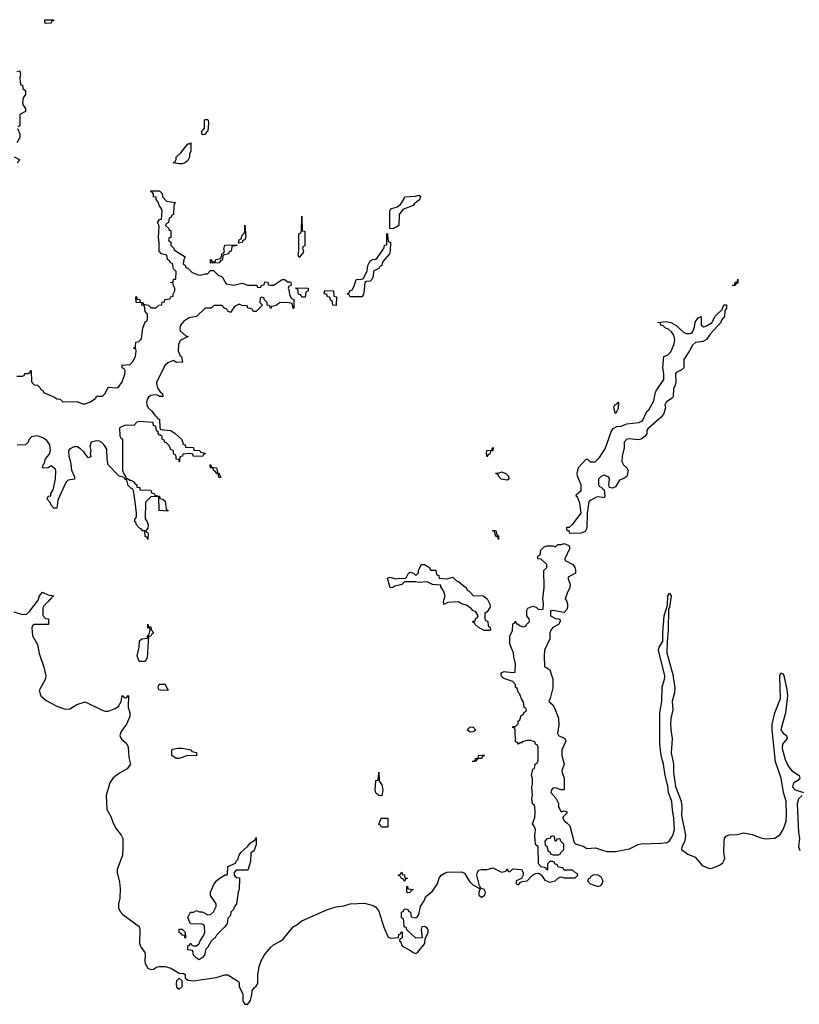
# Model space of a CAD drawing. Header units: inches. Extents: x 2718490 to 2828976, y 856982 to 957410.
# Tile 36 of 63: x 2765910 to 2771380, y 857704 to 864614. Entities that reach past the tile are written whole.
import ezdxf

# ---------------------------------------------------------------- set-up
doc = ezdxf.new("R2010")
doc.units = ezdxf.units.IN
doc.header["$MEASUREMENT"] = 0
for name, color, linetype in [('C7865', 7, 'Continuous'), ('C7866', 7, 'Continuous'), ('C7875', 7, 'Continuous'), ('C7876', 7, 'Continuous')]:
    doc.layers.add(name, color=color, linetype=linetype)

msp = doc.modelspace()

# ---------------------------------------------------------------- linework, layer by layer
at = {"layer": 'C7865', "color": 6}
for points in [[(2766091.8, 860000), (2766090, 859989.2), (2766046.6, 859906.6), (2766058.7, 859870), (2766096.7, 859836.7), (2766170, 859795.4), (2766230, 859775.6), (2766261.4, 859778.6), (2766310, 859808.4), (2766370, 859826), (2766489, 859769), (2766510, 859761.1), (2766530, 859760.3), (2766580.5, 859779.5), (2766603.3, 859796.7), (2766621.2, 859830), (2766630, 859872), (2766650, 859854), (2766662, 859858), (2766670, 859872), (2766674, 859870), (2766670.8, 859790), (2766683, 859750), (2766683.5, 859723.5), (2766660.2, 859670), (2766622, 859618), (2766613.7, 859590), (2766623.6, 859563.6), (2766656.7, 859536.7), (2766670.5, 859510), (2766676.7, 859436.7), (2766687.3, 859390), (2766663.4, 859356.6), (2766610, 859327), (2766566.2, 859293.8), (2766542.5, 859257.5), (2766517.6, 859170), (2766521.6, 859070), (2766550, 859022.8), (2766562.7, 858982.7), (2766582.6, 858942.6), (2766622.7, 858890), (2766632.9, 858867.1), (2766634.6, 858805.4), (2766630.2, 858749.9), (2766594.4, 858650), (2766594, 858630), (2766610, 858561), (2766614.9, 858514.9), (2766613.5, 858450), (2766602.4, 858410), (2766602.2, 858382.2), (2766614.6, 858354.6), (2766633.4, 858333.4), (2766748, 858250), (2766754, 858230), (2766750.7, 858130), (2766762, 858102), (2766787.3, 858067.3), (2766791.3, 858050), (2766787.7, 858010), (2766790.7, 857990), (2766810, 857958.8), (2766830, 857947.3), (2766850, 857950.8), (2766870, 857964.9), (2766889.6, 857970.4), (2766930.5, 857970.5), (2766970, 857957.3), (2767030, 857922), (2767059.6, 857919.6), (2767070, 857914), (2767071, 857890), (2767080.5, 857880.5), (2767092.7, 857872.7), (2767128.8, 857868.8), (2767287.6, 857892.4), (2767350, 857910.7), (2767370, 857910.8), (2767444.9, 857864.9), (2767450.7, 857850), (2767450.8, 857830), (2767475.9, 857775.9), (2767475.5, 857730), (2767479.3, 857719.3), (2767490, 857704), (2767510, 857704.9), (2767529.4, 857730), (2767539.3, 857770), (2767541.2, 857798.8), (2767557.2, 857822.8), (2767570, 857831), (2767580.9, 857850), (2767581.3, 857910), (2767589.8, 857969.8), (2767605.3, 858010), (2767628.6, 858051.4), (2767670, 858103.1), (2767690, 858121.7), (2767736.3, 858143.7), (2767759.5, 858160.5), (2767830, 858248.8), (2767856.9, 858263.1), (2767890, 858290.2), (2768069.4, 858370), (2768130, 858387.6), (2768185.4, 858394.6), (2768230, 858410.1), (2768330, 858414.7), (2768390, 858397.3), (2768410, 858386), (2768430, 858358), (2768464.8, 858244.8), (2768496.3, 858176.3), (2768512.9, 858167.1), (2768567.3, 858172.7), (2768570, 858194), (2768582, 858198), (2768586, 858210), (2768592.7, 858212.7), (2768594, 858170), (2768578, 858162), (2768574, 858150), (2768583.6, 858143.6), (2768590, 858122), (2768598, 858110), (2768646.2, 858086.2), (2768670, 858067.3), (2768690, 858060.7), (2768704, 858070), (2768752.7, 858130), (2768754, 858166), (2768770, 858192), (2768776, 858210), (2768776, 858230), (2768770, 858239), (2768750, 858249), (2768731.6, 858248.4), (2768726, 858230), (2768734, 858170), (2768689.1, 858169.1), (2768627.3, 858227.3), (2768622, 858242), (2768607.3, 858247.3), (2768606, 858290), (2768602, 858302), (2768588.7, 858310), (2768588.4, 858351.6), (2768602, 858358), (2768607.3, 858372.7), (2768630, 858374), (2768638, 858358), (2768651.6, 858351.6), (2768658, 858318), (2768690, 858312), (2768700.4, 858319.6), (2768710, 858334), (2768722, 858390), (2768748.7, 858430), (2768759.3, 858460.7), (2768804.4, 858495.6), (2768840.9, 858550), (2768854, 858590), (2768867.6, 858610), (2768890, 858624.9), (2768910, 858631.2), (2769010, 858633.1), (2769030, 858624.4), (2769065.3, 858565.3), (2769090, 858542.4), (2769124.9, 858524.9), (2769130, 858518), (2769139.6, 858519.6), (2769142, 858510), (2769135.3, 858504.7), (2769130.8, 858490), (2769131, 858471), (2769150, 858456), (2769173.2, 858470), (2769178, 858490), (2769170, 858508.7), (2769140.4, 858520.4), (2769142, 858530), (2769136, 858536), (2769117.7, 858610), (2769121.3, 858630), (2769130, 858644.9), (2769149.6, 858650.4), (2769190, 858650.4), (2769230, 858661.6), (2769290, 858632), (2769322, 858638), (2769330, 858654), (2769338, 858638), (2769350, 858634), (2769370, 858654), (2769430, 858651), (2769442, 858630), (2769442, 858610), (2769430, 858586), (2769394, 858570), (2769394, 858550), (2769410, 858542), (2769422, 858558), (2769434.6, 858565.4), (2769470, 858571.3), (2769509.3, 858610.7), (2769530, 858622.8), (2769550, 858624.7), (2769559.8, 858619.8), (2769571.1, 858611.1), (2769595.3, 858575.3), (2769630, 858560.7), (2769668, 858570), (2769690, 858591.3), (2769710, 858598), (2769731.6, 858591.6), (2769807.3, 858592.7), (2769826, 858610), (2769822, 858622), (2769810, 858626), (2769790, 858646), (2769730, 858646), (2769722, 858662), (2769690, 858666), (2769682, 858682), (2769666, 858690), (2769662, 858702), (2769650, 858706), (2769630, 858706), (2769614, 858690), (2769614, 858650), (2769610, 858646), (2769602, 858662), (2769570, 858668), (2769549.4, 858689.4), (2769548, 858808), (2769530, 858826), (2769524, 858890), (2769528.4, 858928.4), (2769522, 858950), (2769509.3, 858970), (2769524.1, 859015.9), (2769526.6, 859050), (2769524, 859090), (2769520.4, 859100.4), (2769509.4, 859110), (2769504, 859150), (2769509, 859170), (2769504, 859230), (2769509.2, 859250), (2769509.1, 859289.1), (2769502, 859310), (2769510, 859354), (2769522, 859358), (2769528, 859390), (2769542, 859398), (2769548.4, 859411.6), (2769547.2, 859507.2), (2769543.1, 859523.1), (2769530, 859529.2), (2769525.2, 859545.2), (2769494.6, 859554.6), (2769470, 859555.3), (2769434.8, 859545.2), (2769430, 859538), (2769422, 859538), (2769410, 859528.7), (2769402, 859542), (2769390, 859546), (2769386, 859630), (2769382, 859642), (2769370, 859646), (2769370, 859654), (2769390, 859654), (2769408, 859672), (2769408.7, 859690), (2769419, 859701), (2769429.3, 859730), (2769443.1, 859736.9), (2769450, 859754), (2769462, 859758), (2769466, 859770), (2769462, 859782), (2769450, 859786), (2769445.2, 859825.2), (2769430, 859848), (2769420.2, 859880.2), (2769409.6, 859890), (2769400.4, 859920.4), (2769390, 859928.7), (2769389.1, 859949.1), (2769369.3, 859969.3), (2769306, 859990), (2769297, 860000)], [(2769647, 860000), (2769650.3, 859990), (2769650, 859926), (2769631.3, 859850), (2769622, 859830), (2769650, 859804.7), (2769663.8, 859783.8), (2769690, 859712), (2769693.5, 859666.5), (2769684.7, 859604.7), (2769691.1, 859591.1), (2769734, 859570), (2769741, 859550), (2769713.4, 859490), (2769713.4, 859450), (2769730.3, 859390), (2769714.4, 859345.6), (2769715.5, 859330), (2769730.2, 859290), (2769730.5, 859209.5), (2769710, 859209.2), (2769670, 859224), (2769650, 859222), (2769641, 859210), (2769636, 859190), (2769671.3, 859150), (2769690, 859114), (2769690.9, 859090.9), (2769710, 859054), (2769730, 859062), (2769750, 859054), (2769750, 859046), (2769722, 859018), (2769722, 859010), (2769732, 858990), (2769750, 858978), (2769770, 858956), (2769800.4, 858840.4), (2769810.4, 858830.4), (2769869.5, 858810.5), (2769890, 858797.6), (2769950, 858803.1), (2770000, 858786.2)], [(2770000, 858577.4), (2769990, 858597.2), (2769970, 858609.2), (2769950, 858613.2), (2769934, 858610), (2769918, 858602), (2769910, 858586), (2769898, 858582), (2769894, 858570), (2769912, 858550), (2769970, 858530.8), (2769990, 858540.7), (2769998, 858550), (2770000, 858557)]]:
    msp.add_lwpolyline(points, dxfattribs=at)
for points in [[(2766950, 859906), (2766928.7, 859908.7), (2766910, 859905.2), (2766886, 859910), (2766882, 859930), (2766889.3, 859950), (2766931.3, 859950), (2766942, 859922), (2766950, 859914)], [(2769070, 859614), (2769049.2, 859630), (2769069, 859650), (2769089.5, 859650.5), (2769110, 859628.7), (2769090, 859615.3)], [(2767150, 859448.7), (2767090, 859449.6), (2767030, 859429.8), (2767008.7, 859430), (2766978, 859450), (2766978, 859490), (2766984.7, 859495.3), (2767018, 859502), (2767050, 859500.7), (2767114, 859490), (2767118, 859478), (2767151, 859471)], [(2769090, 859406), (2769088.7, 859410), (2769106, 859414), (2769108, 859430), (2769128, 859432), (2769130, 859451), (2769170, 859454), (2769166, 859446), (2769154, 859446), (2769152, 859430), (2769131.6, 859428.4), (2769118, 859422), (2769110, 859409.2)], [(2768450, 859168), (2768430, 859168.7), (2768418.6, 859178.6), (2768410, 859188.7), (2768404.7, 859210), (2768409.3, 859270.7), (2768410, 859274), (2768422, 859278), (2768427.3, 859292.7), (2768430, 859332), (2768431.3, 859270), (2768450, 859244.7), (2768457, 859210)], [(2768448, 858948), (2768442, 858962), (2768430, 858966), (2768446, 859010), (2768492, 859010), (2768494, 858950), (2768490, 858948)], [(2767170, 858017.2), (2767150, 858028.7), (2767128.7, 858050), (2767128, 858068), (2767122, 858082), (2767090, 858086), (2767089.2, 858109.2), (2767090, 858114), (2767102, 858118), (2767110, 858134), (2767118, 858118), (2767130, 858114), (2767150, 858114), (2767168.4, 858131.6), (2767175.3, 858150), (2767202, 858190), (2767208.7, 858210), (2767207.3, 858247.3), (2767202, 858262), (2767187.3, 858267.3), (2767108.4, 858268.4), (2767090, 858314), (2767108.7, 858350), (2767128.7, 858351.3), (2767150, 858362), (2767172.7, 858352.7), (2767190, 858352), (2767230, 858332), (2767250, 858334), (2767270, 858354), (2767288, 858390), (2767288, 858410), (2767250, 858468), (2767249.3, 858490), (2767274, 858550), (2767290, 858570.6), (2767310, 858586), (2767352, 858612), (2767368, 858612), (2767370, 858671), (2767425.2, 858694.8), (2767428.7, 858708.7), (2767440.1, 858719.9), (2767450, 858751), (2767462.7, 858770), (2767509.6, 858810.4), (2767530, 858838), (2767562, 858858), (2767570, 858874), (2767570, 858826), (2767558, 858790), (2767550, 858778), (2767532, 858768), (2767530, 858706), (2767510, 858646), (2767430, 858646), (2767414, 858630), (2767414, 858610), (2767430, 858594), (2767451.3, 858591.3), (2767450.7, 858509.3), (2767442, 858490), (2767430.5, 858410), (2767414.2, 858385.8), (2767410, 858369), (2767391, 858350), (2767390, 858328), (2767371.3, 858308.7), (2767364.7, 858270), (2767350, 858248.7), (2767291.1, 858188.9), (2767282, 858170), (2767273, 858167), (2767253.8, 858146.2), (2767230, 858104), (2767216, 858090), (2767206.8, 858050), (2767190, 858029.3)], [(2769650, 858886), (2769638, 858882), (2769632.7, 858867.3), (2769610, 858866), (2769594, 858850), (2769598, 858818), (2769610, 858814), (2769618, 858778), (2769630, 858774), (2769638, 858758), (2769652.7, 858752.7), (2769690, 858754), (2769702, 858758), (2769706, 858770), (2769728, 858790), (2769727.3, 858827.3), (2769706, 858850), (2769702, 858862), (2769690, 858866), (2769678, 858862), (2769674, 858850), (2769668.4, 858848.4), (2769662, 858882)], [(2768610, 858566), (2768602, 858582), (2768590, 858586), (2768582, 858602), (2768566, 858610), (2768582, 858618), (2768588, 858632), (2768594, 858626), (2768594, 858614), (2768610, 858612), (2768611.6, 858591.6), (2768630.8, 858590), (2768618, 858582)], [(2768630, 858486), (2768626, 858490), (2768626, 858530), (2768630, 858534), (2768634, 858514), (2768672, 858510), (2768658, 858502), (2768650, 858488)], [(2767070, 858168.7), (2767067.3, 858187.3), (2767050, 858188.7), (2767042, 858202), (2767030, 858208.7), (2767029.5, 858230.5), (2767051, 858231), (2767071, 858211), (2767074, 858170)], [(2767030, 857888), (2767011, 857869), (2767007.7, 857850), (2767010, 857824.7), (2767030, 857810.8), (2767049.2, 857830), (2767048.9, 857868.9)]]:
    msp.add_lwpolyline(points, close=True, dxfattribs=at)
at = {"layer": 'C7866', "color": 6}
for points in [[(2766088.4, 864588.4), (2766086, 864614), (2766150, 864614), (2766146, 864606), (2766134, 864606), (2766130, 864589.3)], [(2767190, 863806), (2767188.9, 863828.9), (2767207.3, 863852.7), (2767206, 863910), (2767210, 863914), (2767227.3, 863912.7), (2767232, 863910), (2767234, 863890), (2767230.7, 863830.7), (2767218, 863822), (2767210, 863808.7)], [(2767030, 863602), (2766986, 863610), (2767002, 863618), (2767008, 863632), (2767008.7, 863650), (2767041.2, 863678.8), (2767090, 863742), (2767098, 863742), (2767110.8, 863750.8), (2767110.7, 863690.7), (2767102, 863670), (2767102, 863650), (2767090, 863626), (2767070, 863609), (2767050, 863602)], [(2768530, 863146), (2768508, 863148), (2768507.8, 863270), (2768513.6, 863286.4), (2768558.6, 863301.4), (2768582, 863318), (2768606.3, 863353.7), (2768610, 863371), (2768685.6, 863374.4), (2768710, 863382), (2768718, 863378), (2768722, 863370), (2768716, 863350), (2768678, 863322), (2768670, 863309.3), (2768597.3, 863282.7), (2768573.7, 863246.3), (2768570, 863168.7)], [(2767870, 862946), (2767863.1, 862963.1), (2767869.3, 862990.7), (2767869.4, 863109.4), (2767870, 863114), (2767882, 863118), (2767888, 863132), (2767890, 863234), (2767892.7, 863132.7), (2767911, 863129), (2767910.7, 863030.7), (2767910, 863026), (2767898, 863022), (2767894, 863010), (2767902, 862990), (2767899.6, 862980.4)], [(2767446, 863046), (2767449.2, 863070), (2767463.1, 863076.9), (2767470, 863102), (2767484.7, 863115.3), (2767489.3, 863130.7), (2767490, 863172), (2767496, 863090), (2767490.6, 863070), (2767476, 863064), (2767470, 863049.2)], [(2768230, 862668), (2768222, 862682), (2768208, 862690), (2768222, 862698), (2768226, 862710), (2768242, 862718), (2768257.2, 862742.8), (2768270, 862790.6), (2768308, 862792), (2768322, 862798), (2768349.1, 862850.9), (2768353.2, 862890), (2768370, 862920.7), (2768388.7, 862930), (2768407.2, 862932.8), (2768418.9, 862941.1), (2768466.3, 863013.7), (2768470, 863032), (2768486, 863034), (2768486, 863110), (2768490, 863114), (2768492.7, 863072.7), (2768498, 863058), (2768511, 863050), (2768510.5, 862990.5), (2768506, 862970), (2768461.4, 862918.6), (2768453.2, 862906.8), (2768450, 862889.3), (2768437.3, 862882.7), (2768430, 862869), (2768392, 862848), (2768390.7, 862810.7), (2768380.7, 862790), (2768370, 862779.3), (2768343.6, 862776.4), (2768331.1, 862768.9), (2768323.6, 862696.4), (2768319.6, 862680.4), (2768310, 862668.7)], [(2767250, 862906), (2767248.7, 862930), (2767254, 862930), (2767258, 862918), (2767270, 862914), (2767282, 862918), (2767286, 862930), (2767322, 862938), (2767330, 862974), (2767342, 862978), (2767347.3, 862992.7), (2767343.1, 863003.1), (2767350, 863031.3), (2767434, 863034), (2767434, 863030), (2767398, 863022), (2767394, 862990), (2767378, 862982), (2767374, 862970), (2767338, 862962), (2767330, 862926), (2767318, 862922), (2767310, 862908)], [(2767890, 862666), (2767882, 862682), (2767867.3, 862687.3), (2767862, 862722), (2767850, 862726), (2767847.3, 862732.7), (2767934, 862730), (2767934, 862710), (2767918, 862702), (2767914, 862670), (2767910, 862666)], [(2768130, 862608), (2768108, 862610), (2768102, 862642), (2768090, 862646), (2768086, 862666), (2768070, 862668), (2768066, 862686), (2768046, 862690), (2768050, 862714), (2768111.3, 862710), (2768114, 862674), (2768134, 862670)], [(2769190, 861546), (2769186, 861570), (2769188.7, 861590), (2769226, 861594), (2769226, 861606), (2769231.3, 861611.3), (2769230, 861588), (2769214, 861586), (2769210, 861566), (2769198, 861562)], [(2767310, 861398), (2767304, 861416), (2767308, 861428), (2767292, 861428), (2767284, 861444), (2767269.2, 861450), (2767268.4, 861468.4), (2767249, 861470), (2767246, 861490), (2767252, 861490), (2767254, 861474), (2767290.7, 861470), (2767298, 861442), (2767294, 861434), (2767310, 861431.3), (2767313.2, 861413.2), (2767318, 861410), (2767319.6, 861400.4)], [(2769330, 861382), (2769288.7, 861390), (2769268.7, 861410), (2769267.3, 861427.3), (2769252.7, 861427.3), (2769248, 861432), (2769270, 861432), (2769290, 861441), (2769321, 861430), (2769338.8, 861410), (2769342, 861390)], [(2769270, 860966), (2769266, 860986), (2769250, 860988), (2769242, 861022), (2769230, 861028), (2769229.1, 861030.9), (2769250.6, 861030), (2769258, 860998), (2769270, 860992)], [(2768910, 860691), (2768950, 860702), (2768974.9, 860674.9), (2768990, 860670.4), (2769032.7, 860632.7), (2769042, 860630), (2769051, 860611), (2769063.6, 860603.6), (2769092, 860572), (2769162, 860570), (2769190.4, 860550), (2769210, 860512), (2769210.6, 860490), (2769190, 860458), (2769172.7, 860447.3), (2769172.7, 860412.7), (2769178, 860398), (2769194, 860390), (2769198, 860358), (2769212, 860350), (2769214, 860330), (2769210, 860328), (2769170, 860328), (2769126, 860350), (2769106, 860370), (2769102, 860382), (2769090, 860386), (2769089, 860391), (2769094, 860394), (2769106, 860394), (2769108.4, 860411.6), (2769122, 860418), (2769126, 860430), (2769110, 860458), (2769090, 860468), (2769080.4, 860480.4), (2769044.7, 860504.7), (2769010, 860515.3), (2768989.2, 860529.2), (2768915.3, 860524.7), (2768886, 860510), (2768884, 860530), (2768895.3, 860570), (2768884.8, 860604.8), (2768866, 860634), (2768866, 860646), (2768806, 860650), (2768768.9, 860668.9), (2768710, 860663.7), (2768690, 860667.8), (2768611, 860669), (2768592, 860650), (2768542, 860638), (2768528, 860628), (2768510, 860626), (2768490, 860694), (2768510, 860701), (2768550, 860690.8), (2768570, 860694.8), (2768608, 860692), (2768622, 860698), (2768638, 860730), (2768650, 860736), (2768674, 860730), (2768690, 860714), (2768708, 860732), (2768708.7, 860750), (2768730, 860790.8), (2768751.3, 860790), (2768784.7, 860770), (2768791.6, 860751.6), (2768831, 860750), (2768831.6, 860731.6), (2768838, 860718), (2768850, 860714), (2768854, 860694)], [(2766748.7, 860108.7), (2766734, 860150), (2766749.2, 860210), (2766750, 860254), (2766766, 860270), (2766806, 860274), (2766806, 860286), (2766818, 860302), (2766826, 860330), (2766822, 860342), (2766810, 860346), (2766810, 860370.8), (2766814, 860354), (2766830, 860352), (2766831.6, 860331.6), (2766850.6, 860310), (2766838, 860302), (2766830, 860288), (2766814, 860286), (2766805.4, 860134.6), (2766790, 860109.5)]]:
    msp.add_lwpolyline(points, close=True, dxfattribs=at)
for points in [[(2765890, 864251.3), (2765910, 864254), (2765916, 864230), (2765911.3, 864210), (2765912.7, 864172.7), (2765918, 864158), (2765930, 864154), (2765931.6, 864131.6), (2765950, 864114), (2765950.4, 864090), (2765934.4, 864065.6), (2765930.8, 864030), (2765934.8, 864014.8), (2765950.7, 863990), (2765950.7, 863970), (2765912, 863948), (2765911.3, 863870), (2765898, 863862)], [(2765894, 863850), (2765910, 863814), (2765910, 863788), (2765890, 863749.2)], [(2765871.1, 863651.1), (2765912, 863630), (2765892, 863610)], [(2765890, 862112), (2765927.3, 862112.7), (2765942, 862118), (2765946, 862130), (2765968.4, 862131.6), (2765982, 862138), (2765986, 862150), (2765991.3, 862151.3), (2765992.7, 862072.7), (2766011.6, 862051.6), (2766034, 862050), (2766054, 862030), (2766058, 862018), (2766074, 862010), (2766078, 861998), (2766150, 861967.3), (2766170, 861953.4), (2766194, 861950), (2766212.7, 861932.7), (2766310, 861934), (2766350, 861918), (2766370, 861918), (2766406.8, 861933.2), (2766443.1, 861956.9), (2766450, 861970.8), (2766490, 861972), (2766509.1, 861990.9), (2766530, 862034), (2766589.1, 862030.9), (2766604, 862036), (2766628.5, 862071.6), (2766646.6, 862126.6), (2766649.2, 862150), (2766644, 862164), (2766629.4, 862170), (2766629, 862189), (2766626, 862190), (2766686.3, 862193.7), (2766704.9, 862215.1), (2766722.7, 862250), (2766728.4, 862288.4), (2766726, 862306), (2766714, 862306), (2766708.7, 862311.3), (2766722, 862318), (2766726, 862350), (2766745.6, 862354.4), (2766765.2, 862374.8), (2766774, 862450), (2766790, 862494), (2766802, 862498), (2766807.3, 862512.7), (2766807.3, 862547.3), (2766790, 862566), (2766786, 862606), (2766768, 862610), (2766766, 862626), (2766728, 862630), (2766726, 862670), (2766731.3, 862670), (2766732.7, 862652.7), (2766752, 862650), (2766754, 862634), (2766774, 862630), (2766778, 862618), (2766814, 862610), (2766832.7, 862592.7), (2766867.3, 862592.7), (2766886, 862610), (2766908, 862612), (2766910, 862632), (2766926, 862634), (2766928, 862650), (2766966, 862654), (2766968, 862670), (2766987.3, 862672.7), (2766987.3, 862687.3), (2766998, 862710), (2766998, 862730), (2766987.3, 862752.7), (2766987.3, 862767.3), (2766968.7, 862770), (2766986, 862774), (2766990, 862792), (2767006, 862794), (2767007.3, 862847.3), (2766990, 862866), (2766982, 862902), (2766970, 862906), (2766962, 862922), (2766946, 862930), (2766942, 862962), (2766906, 862970), (2766888.7, 862990), (2766888.9, 863048.9), (2766883.2, 863083.2), (2766888.4, 863168.4), (2766878, 863190), (2766890, 863212), (2766906, 863214), (2766909.3, 863269.3), (2766905.6, 863285.6), (2766890, 863308.7), (2766879, 863339), (2766868, 863352), (2766868, 863368), (2766849, 863370), (2766848.4, 863388.4), (2766842, 863402), (2766830, 863406), (2766830, 863414), (2766890, 863414), (2766910, 863394), (2766911.6, 863371.6), (2766941, 863341), (2767002, 863330), (2766990.8, 863309.2), (2766990, 863246), (2766978, 863242), (2766972.7, 863227.3), (2766958, 863222), (2766954, 863190), (2766938, 863182), (2766934, 863170), (2766954, 863150), (2766958, 863138), (2766970, 863134), (2766970.8, 863130.8), (2766970, 863086), (2766958, 863082), (2766954, 863070), (2766958, 863058), (2766970, 863054), (2766970.9, 863030.9), (2766990, 863012), (2766996.9, 862996.9), (2767070, 862950.7), (2767061, 862930), (2767058, 862898), (2767070, 862892), (2767075.3, 862875.3), (2767090, 862870.7), (2767120.5, 862840.5), (2767162.8, 862822.8), (2767179, 862821), (2767211.3, 862831.3), (2767228.7, 862831.3), (2767250, 862854), (2767270, 862854), (2767302, 862822), (2767331, 862810), (2767359.6, 862759.6), (2767410, 862750.7), (2767470, 862766), (2767511.1, 862751.1), (2767574, 862750), (2767578, 862738), (2767590, 862734), (2767602, 862738), (2767606, 862750), (2767626, 862754), (2767630, 862774), (2767650, 862771.3), (2767654, 862754), (2767671.6, 862751.6), (2767690, 862751.3), (2767703.1, 862756.9), (2767751.6, 862791.6), (2767771.6, 862791.6), (2767790, 862774), (2767810, 862774), (2767812, 862770), (2767814, 862750), (2767798, 862742), (2767794, 862730), (2767802, 862710), (2767803.6, 862683.6), (2767818, 862658), (2767834, 862650), (2767834, 862590), (2767830, 862586), (2767822, 862622), (2767788.4, 862628.4), (2767732.7, 862627.3), (2767710, 862608), (2767678, 862602), (2767674, 862590), (2767669.5, 862589.5), (2767666, 862606), (2767646, 862610), (2767646, 862630), (2767627.3, 862647.3), (2767622, 862662), (2767610, 862666), (2767598, 862662), (2767594, 862630), (2767614, 862610), (2767570, 862566), (2767550, 862566), (2767542, 862582), (2767528, 862588), (2767510, 862588.7), (2767506, 862606), (2767471.1, 862608.9), (2767450, 862618), (2767418, 862602), (2767390, 862558), (2767370, 862568), (2767363.1, 862583.1), (2767348, 862590), (2767330, 862608), (2767272.7, 862607.3), (2767254, 862590), (2767211.1, 862588.9), (2767150.8, 862530), (2767098, 862522), (2767061.1, 862498.9), (2767037.3, 862470), (2767033.4, 862450), (2767036, 862430), (2767075.3, 862395.3), (2767092, 862390), (2767036.8, 862363.2), (2767024.9, 862335.1), (2767021, 862290), (2767035.9, 862255.9), (2767044.7, 862250), (2767052, 862210), (2767010, 862209.3), (2766990, 862222), (2766950, 862206), (2766930.3, 862189.7), (2766871, 862070), (2766871.3, 862050), (2766878, 862030), (2766898, 861998), (2766911, 861990), (2766914, 861970), (2766890.6, 861969.4), (2766878, 861978), (2766861.2, 861981.2), (2766830, 861976.2), (2766814.3, 861965.7), (2766806.4, 861953.6), (2766799.5, 861930), (2766802, 861910), (2766810.3, 861890.4), (2766834, 861870), (2766858, 861838), (2766870.8, 861830), (2766876, 861816), (2766890.5, 861810), (2766892.7, 861752.7), (2766898, 861738), (2766971, 861730), (2767001, 861710), (2767044.7, 861670), (2767054, 861646), (2767054, 861634), (2767072, 861630), (2767074, 861614), (2767130, 861610.5), (2767132.7, 861592.7), (2767174, 861590), (2767178, 861578), (2767211.1, 861571.1), (2767210, 861566), (2767198, 861562), (2767194, 861550), (2767130, 861549.3), (2767126, 861566), (2767108.4, 861568.4), (2767054, 861566), (2767052, 861550), (2767034, 861546), (2767031.6, 861511.6), (2767029, 861510), (2767028, 861528), (2767009, 861530), (2767008.4, 861548.4), (2767002, 861562), (2766990, 861566), (2766988.7, 861588.7), (2766970, 861598), (2766960.2, 861620.2), (2766942, 861642), (2766929.2, 861650), (2766924, 861664), (2766909.3, 861670), (2766908.9, 861688.9), (2766898, 861698), (2766890, 861698), (2766882, 861710), (2766882, 861722), (2766870, 861728), (2766868.4, 861748.4), (2766862, 861762), (2766850, 861766), (2766846, 861786), (2766746.4, 861793.6), (2766731.1, 861788.9), (2766710, 861766), (2766650, 861767.3), (2766611, 861750), (2766613.4, 861693.4), (2766619.6, 861679.6), (2766630.5, 861669.5), (2766631.3, 861450), (2766642, 861422), (2766654, 861406), (2766654, 861394), (2766666, 861394), (2766682, 861382), (2766690, 861382), (2766711.3, 861370), (2766718, 861358), (2766731.3, 861350), (2766732.7, 861332.7), (2766752, 861330), (2766754, 861314), (2766830, 861311.3), (2766834, 861294), (2766854, 861290), (2766858, 861278), (2766892, 861270), (2766894, 861254), (2766914, 861250), (2766930, 861234), (2766938, 861178), (2766952, 861170), (2766950, 861166), (2766889, 861170), (2766886, 861266), (2766832.7, 861267.3), (2766792, 861228), (2766790.8, 861110.8), (2766804.7, 861090), (2766810.9, 861069.1), (2766810, 861046), (2766794, 861030), (2766798, 861018), (2766810, 861014), (2766810.9, 861010.9), (2766810, 860966), (2766802, 860982), (2766790, 860986), (2766787.3, 861027.3), (2766772.7, 861027.3), (2766762, 861042), (2766750, 861045.2), (2766729.3, 861070), (2766725.2, 861085.2), (2766718, 861090), (2766718, 861110), (2766724.7, 861115.3), (2766729.2, 861130), (2766729.4, 861150), (2766721.2, 861230), (2766708, 861308), (2766702, 861322), (2766690, 861326), (2766670, 861346), (2766662, 861382), (2766650, 861386), (2766642, 861402), (2766608, 861410), (2766530, 861489.2), (2766522.9, 861530), (2766520.9, 861600.9), (2766505.9, 861625.9), (2766486.1, 861646.1), (2766470, 861655.6), (2766450, 861659.6), (2766410.6, 861649.4), (2766401, 861619), (2766410.3, 861590.3), (2766404.7, 861570), (2766410, 861546), (2766390, 861538), (2766360.1, 861580.1), (2766340.1, 861600.1), (2766315.5, 861615.5), (2766290, 861617.2), (2766259.1, 861600.9), (2766252.7, 861587.3), (2766254.4, 861550), (2766266.8, 861510), (2766273.5, 861453.5), (2766295.3, 861404.7), (2766294, 861390), (2766250, 861382), (2766233.4, 861366.6), (2766178, 861242), (2766170, 861186), (2766150, 861186), (2766130, 861206), (2766124.7, 861224.7), (2766102, 861250), (2766108.7, 861270), (2766128.7, 861271.3), (2766128.7, 861288.7), (2766145.1, 861314.9), (2766162.4, 861390), (2766163.7, 861450), (2766160.2, 861460.2), (2766130, 861482), (2766110.3, 861469.6), (2766086.8, 861466.8), (2766069.3, 861470), (2766074, 861490), (2766082, 861498), (2766090, 861531), (2766116.5, 861563.5), (2766127, 861590), (2766120.5, 861630), (2766101, 861661), (2766077.7, 861677.7), (2766050, 861689.6), (2766030, 861693.2), (2765993.2, 861686.8), (2765974.9, 861665.1), (2765970, 861649), (2765951, 861630), (2765892.7, 861627.3)], [(2770000, 861259.8), (2769970, 861265.2), (2769958, 861262), (2769916.8, 861243.2), (2769904.7, 861230), (2769890.8, 861149.2), (2769890, 861046), (2769878, 861022), (2769850, 861009.3), (2769770, 861008.7), (2769766, 861026), (2769754, 861026), (2769749.4, 861030.6), (2769750, 861052), (2769767.3, 861052.7), (2769790, 861071.3), (2769849.5, 861150.5), (2769840.9, 861220.9), (2769823.2, 861263.2), (2769815.3, 861270), (2769818, 861282), (2769849.1, 861310.9), (2769849.2, 861350), (2769822.9, 861410), (2769822, 861430), (2769830, 861472), (2769886, 861530), (2769894, 861530), (2769912, 861512), (2769948.4, 861511.6), (2769979.3, 861540.7), (2770000, 861573.5)], [(2770000, 861413.1), (2769990.7, 861409.3), (2769971.3, 861390), (2769971.6, 861351.6), (2769978, 861338), (2769990, 861334), (2770000, 861324)], [(2769297, 860000), (2769288, 860010), (2769288.7, 860030), (2769310, 860038.8), (2769368, 860032), (2769386, 860034), (2769389.2, 860090), (2769376.4, 860143.6), (2769375.3, 860170), (2769348.4, 860231.6), (2769348.4, 860288.4), (2769367.3, 860327.3), (2769370, 860374), (2769382, 860378), (2769390, 860394), (2769394, 860374), (2769406, 860374), (2769421, 860361), (2769446, 860354), (2769462, 860358), (2769466, 860370), (2769488, 860390), (2769484, 860410), (2769469.3, 860430), (2769469, 860470), (2769475.3, 860484.7), (2769510, 860498), (2769534, 860490), (2769550, 860474), (2769582, 860478), (2769586, 860514), (2769581.2, 860550), (2769589.4, 860630), (2769587.3, 860747.3), (2769608, 860770), (2769608, 860790), (2769568, 860828), (2769546, 860830), (2769546, 860850), (2769562, 860858), (2769566, 860890), (2769590, 860914), (2769610, 860922), (2769650, 860922), (2769670, 860914), (2769686, 860930), (2769709.2, 860930.8), (2769730, 860938), (2769763.6, 860923.6), (2769770, 860906), (2769734, 860830), (2769738, 860818), (2769791, 860790), (2769806, 860770), (2769810.5, 860750.5), (2769810, 860728.7), (2769758, 860702), (2769758, 860690), (2769773.4, 860650), (2769770, 860628.7), (2769750.6, 860590), (2769738, 860550), (2769750, 860532), (2769753.8, 860513.8), (2769754.9, 860490), (2769750, 860474), (2769730, 860454), (2769650, 860468), (2769634, 860466), (2769634, 860430), (2769670, 860412), (2769694, 860410), (2769702, 860402), (2769702.8, 860390), (2769690, 860369.6), (2769650.5, 860349.5), (2769636, 860330), (2769630.8, 860310), (2769630.6, 860270), (2769592, 860190), (2769590.9, 860149.1), (2769592, 860072), (2769610, 860066), (2769630, 860050.8), (2769647, 860000)], [(2765870, 860458.2), (2765930, 860440.5), (2765958, 860442), (2765979.3, 860460.7), (2766040.1, 860539.9), (2766050, 860571.3), (2766070, 860596), (2766110, 860578.8), (2766150.6, 860570.6), (2766136.9, 860563.1), (2766131, 860550), (2766118, 860542), (2766110.8, 860530), (2766079.1, 860500.9), (2766072.5, 860487.5), (2766073.4, 860433.4), (2766090, 860411.3), (2766112, 860410), (2766111.3, 860368.7), (2766010.6, 860369.4), (2765999.8, 860360.2), (2765994.4, 860345.6), (2765999.2, 860290), (2766035.4, 860230), (2766047, 860167), (2766080.2, 860070), (2766093.4, 860010), (2766091.8, 860000)]]:
    msp.add_lwpolyline(points, dxfattribs=at)
at = {"layer": 'C7875', "color": 6}
for points in [[(2770000, 858786.2), (2770030, 858776.1), (2770090, 858775.9), (2770190, 858795.2), (2770250, 858826.5), (2770270, 858831.1), (2770410, 858834.3), (2770450, 858839.5), (2770469.8, 858850.2), (2770492.2, 858887.8), (2770503.5, 858930), (2770501, 859010), (2770490, 859068), (2770486.6, 859126.6), (2770462.6, 859190), (2770457.3, 859237.2), (2770438.9, 859310), (2770428.3, 859390), (2770411.6, 859450), (2770401.3, 859530), (2770402.4, 859750), (2770415.1, 859830), (2770418, 859930), (2770434.9, 859985.1), (2770435.8, 860000)], [(2770496.4, 860000), (2770507.3, 859927.3), (2770504.6, 859890), (2770487.6, 859832.4), (2770492, 859770), (2770479.5, 859710), (2770477, 859670), (2770478, 859630), (2770488, 859570), (2770480.3, 859470), (2770496.5, 859390), (2770496.5, 859330), (2770511.7, 859231.7), (2770550.4, 859130), (2770557.1, 859090), (2770554, 859030), (2770581.3, 858890), (2770577.1, 858850), (2770556.3, 858810), (2770554, 858790), (2770598.7, 858758.7), (2770650, 858737.4), (2770698.3, 858678.3), (2770750, 858658), (2770770, 858659.5), (2770819.3, 858680.7), (2770842.8, 858697.2), (2770851.5, 858710), (2770857.7, 858730), (2770849.8, 858770), (2770852.1, 858850), (2770855.6, 858870), (2770870, 858887.4), (2770890, 858893.8), (2770944.1, 858895.9), (2770990, 858906.5), (2771050, 858896.5), (2771110, 858872.2), (2771145.5, 858865.5), (2771209.8, 858870.2), (2771245.3, 858894.7), (2771267.1, 858930), (2771278.9, 858961.1), (2771288.3, 858990), (2771291.6, 859030), (2771287.3, 859130), (2771269.7, 859190.3), (2771252.3, 859292.2), (2771214, 859406), (2771189.7, 859630), (2771189.8, 859670), (2771209.7, 859749.7), (2771247.7, 859850), (2771244.1, 860000)], [(2771274.6, 860000), (2771293.5, 859913.5), (2771297.6, 859870), (2771283.6, 859750), (2771250.3, 859630), (2771266.4, 859606.4), (2771291, 859590), (2771294.9, 859570), (2771263.1, 859530), (2771260.3, 859500.3), (2771282, 859422), (2771300.4, 859380.4), (2771325.5, 859345.5), (2771379.3, 859310), (2771383.1, 859290), (2771370, 859275.6), (2771342, 859258), (2771336.4, 859250), (2771333.7, 859230), (2771350.2, 859210.2), (2771410.3, 859190)], [(2771401.6, 859170), (2771374.9, 859145.1), (2771365.3, 859110), (2771374.9, 858910), (2771382.3, 858870), (2771374.9, 858810), (2771384.5, 858784.5)], [(2770000, 858557), (2770003.7, 858570), (2770000, 858577.4)]]:
    msp.add_lwpolyline(points, dxfattribs=at)
at = {"layer": 'C7876', "color": 6}
for points in [[(2770908.7, 862748.7), (2770928, 862752), (2770930, 862772), (2770946, 862774), (2770950, 862792), (2770950, 862766), (2770938, 862762), (2770930, 862749)], [(2770090, 861848), (2770078, 861890), (2770080.4, 861899.6), (2770086, 861910), (2770102, 861918), (2770106, 861930), (2770110.9, 861930.9), (2770110, 861886)]]:
    msp.add_lwpolyline(points, close=True, dxfattribs=at)
for points in [[(2770000, 861573.5), (2770018, 861602), (2770059.3, 861720.7), (2770074, 861746), (2770100.4, 861759.6), (2770130, 861762), (2770170, 861778.8), (2770253.6, 861786.4), (2770281.2, 861798.8), (2770310, 861864.7), (2770324.2, 861875.8), (2770360.7, 861939.3), (2770368, 861990), (2770376, 862010), (2770429.5, 862090), (2770429.7, 862130), (2770423.7, 862170), (2770429.6, 862250), (2770457.2, 862262.8), (2770478, 862282), (2770501.2, 862338.8), (2770507, 862370), (2770500.2, 862400.2), (2770484.2, 862424.2), (2770461.6, 862441.6), (2770442, 862450), (2770425.6, 862465.6), (2770408, 862470), (2770406, 862486), (2770386, 862490), (2770445.2, 862494.8), (2770478, 862490), (2770513.4, 862470), (2770570, 862418.8), (2770590, 862410.7), (2770610, 862410.7), (2770625.2, 862414.8), (2770633.6, 862426.4), (2770644.5, 862455.5), (2770650, 862492), (2770670, 862522), (2770692, 862530), (2770692, 862470), (2770710, 862458), (2770730, 862466), (2770768.7, 862490), (2770788.7, 862530), (2770839, 862581), (2770850, 862614), (2770870, 862614), (2770870.6, 862590), (2770858, 862570), (2770854.8, 862530), (2770835.5, 862504.5), (2770830, 862489), (2770754, 862406), (2770730, 862369.4), (2770704.5, 862355.5), (2770652.1, 862347.9), (2770630.3, 862329.7), (2770610.4, 862290), (2770570.8, 862230), (2770570.4, 862170), (2770550, 862152.7), (2770518.8, 862141.2), (2770510.8, 862130), (2770514, 862070), (2770510.4, 862050), (2770497.3, 862022.7), (2770494.9, 861970), (2770490, 861960.9), (2770446, 861930), (2770437.3, 861910), (2770440.5, 861890), (2770430, 861849.3), (2770410, 861825.2), (2770317.3, 861742.7), (2770310.8, 861730), (2770310, 861708.7), (2770296, 861690), (2770271, 861670), (2770250, 861666.6), (2770186.4, 861673.6), (2770171, 861669), (2770152, 861650), (2770152, 861610), (2770136.3, 861550), (2770134, 861514), (2770146, 861490), (2770170.7, 861470), (2770180.7, 861450), (2770170, 861409.2), (2770150, 861394), (2770118, 861382), (2770090, 861335.3), (2770070, 861327), (2770048, 861330), (2770044, 861350), (2770049, 861390), (2770043.1, 861403.1), (2770010, 861417.2), (2770000, 861413.1)], [(2770000, 861324), (2770010, 861314), (2770014.8, 861270), (2770010, 861258), (2770000, 861259.8)], [(2770435.8, 860000), (2770436.3, 860010), (2770392.3, 860190), (2770397.3, 860210), (2770422.6, 860250), (2770422.4, 860310), (2770431.8, 860430), (2770455.3, 860504.7), (2770457.6, 860570), (2770470, 860590.3), (2770481.3, 860570), (2770470, 860488.7), (2770461.4, 860478.6), (2770459.7, 860330), (2770452.3, 860250), (2770451.2, 860171.2), (2770494.9, 860010), (2770496.4, 860000)], [(2771244.1, 860000), (2771243.9, 860010), (2771250, 860030.5), (2771264, 860024), (2771272, 860012), (2771274.6, 860000)]]:
    msp.add_lwpolyline(points, dxfattribs=at)

doc.saveas('drawing.dxf')
